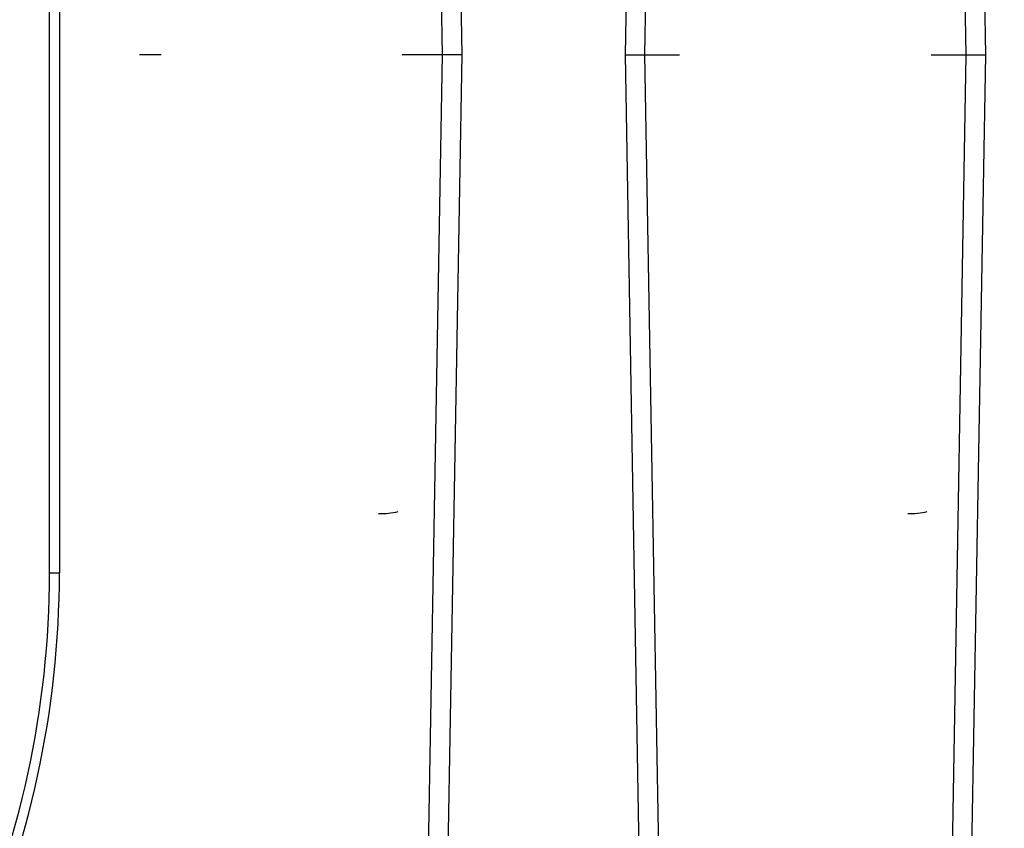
# Model space of a CAD drawing. Header units: inches. Extents: x 113 to 184, y 91 to 194.
# Tile 16 of 20: x 160 to 173, y 107 to 117. Entities that reach past the tile are written whole.
import ezdxf

# ---------------------------------------------------------------- set-up
doc = ezdxf.new("R2010")
doc.units = ezdxf.units.IN
doc.header["$MEASUREMENT"] = 0
doc.layers.add('N0', color=255, linetype='Continuous')

msp = doc.modelspace()

# ---------------------------------------------------------------- linework, layer by layer
at = {"layer": 'N0', "color": 255}
for p, q in [((165.206, 133.076), (165.491, 116.76)), ((165.454, 133.072), (165.739, 116.76)), ((167.818, 116.76), (168.078, 131.687)), ((168.066, 116.76), (168.326, 131.683)), ((171.881, 131.683), (172.141, 116.76)), ((172.129, 131.675), (172.389, 116.76)), ((160.504, 110.181), (160.504, 123.356)), ((160.63, 123.357), (160.63, 110.182)), ((161.924, 116.76), (161.647, 116.76)), ((165.491, 116.76), (164.982, 116.76)), ((165.491, 116.76), (165.206, 100.443)), ((165.739, 116.76), (165.454, 100.447)), ((165.739, 116.76), (165.491, 116.76)), ((167.818, 116.76), (168.066, 116.76)), ((168.078, 101.832), (167.818, 116.76)), ((168.326, 101.837), (168.066, 116.76)), ((168.066, 116.76), (168.505, 116.76)), ((171.702, 116.76), (172.141, 116.76)), ((172.141, 116.76), (171.881, 101.837)), ((172.389, 116.76), (172.129, 101.844)), ((172.141, 116.76), (172.389, 116.76))]:
    msp.add_line(p, q, dxfattribs=at)
for points in [[(161.924, 116.76, 2.052268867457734e-289, 2.052268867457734e-289, 0.001315), (161.949, 118.391, 2.052268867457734e-289, 2.052268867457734e-289, 0.001212), (161.965, 120.019, 2.052268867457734e-289, 2.052268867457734e-289, 0.001175), (161.974, 121.634, 2.052268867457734e-289, 2.052268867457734e-289, 0.00131), (161.975, 123.29, 2.052268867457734e-289, 2.052268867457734e-289, 0.00126), (161.967, 124.919, 2.052268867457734e-289, 2.052268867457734e-289, 0.001276), (161.951, 126.548, 2.052268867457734e-289, 2.052268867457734e-289, 0.001338), (161.926, 128.193, 2.052268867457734e-289, 2.052268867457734e-289, 0.001298), (161.893, 129.824, 2.052268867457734e-289, 2.052268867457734e-289, 0.001368), (161.851, 131.451, 2.052268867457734e-289, 2.052268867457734e-289, 0.001285), (161.8, 133.076, 2.052268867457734e-289, 2.052268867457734e-289, 0)], [(162.172, 116.76, 2.052268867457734e-289, 2.052268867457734e-289, 0.002076), (162.199, 118.318, 2.052268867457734e-289, 2.052268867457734e-289, 0.002562), (162.215, 120.012, 2.052268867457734e-289, 2.052268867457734e-289, 0.000309), (162.223, 121.767, 2.052268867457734e-289, 2.052268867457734e-289, 0.002458), (162.227, 123.25, 2.052268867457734e-289, 2.052268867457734e-289, 0.000531), (162.215, 124.944, 2.052268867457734e-289, 2.052268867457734e-289, 0.000188), (162.201, 126.654, 2.052268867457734e-289, 2.052268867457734e-289, 0.002877), (162.177, 128.158, 2.052268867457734e-289, 2.052268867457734e-289, 0.000281), (162.142, 129.896, 2.052268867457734e-289, 2.052268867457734e-289, 0.002704), (162.1, 131.617, 2.052268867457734e-289, 2.052268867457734e-289, 0.002451), (162.048, 133.152, 2.052268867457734e-289, 2.052268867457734e-289, 0)], [(168.505, 116.76, 2.052268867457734e-289, 2.052268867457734e-289, 0.001337), (168.53, 118.404, 2.052268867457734e-289, 2.052268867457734e-289, 0.001239), (168.547, 120.059, 2.052268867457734e-289, 2.052268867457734e-289, 0.001262), (168.556, 121.733, 2.052268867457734e-289, 2.052268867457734e-289, 0.001263), (168.556, 123.393, 2.052268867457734e-289, 2.052268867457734e-289, 0.001279), (168.547, 125.051, 2.052268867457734e-289, 2.052268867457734e-289, 0.001302), (168.53, 126.71, 2.052268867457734e-289, 2.052268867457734e-289, 0.001337), (168.504, 128.379, 2.052268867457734e-289, 2.052268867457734e-289, 0.001414), (168.469, 130.046, 2.052268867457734e-289, 2.052268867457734e-289, 0.001195), (168.425, 131.683, 2.052268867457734e-289, 2.052268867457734e-289, 0)], [(168.753, 116.76, 2.052268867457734e-289, 2.052268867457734e-289, 0.002155), (168.78, 118.303, 2.052268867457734e-289, 2.052268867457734e-289, 0.002184), (168.796, 120.087, 2.052268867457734e-289, 2.052268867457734e-289, 0.000179), (168.805, 121.774, 2.052268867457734e-289, 2.052268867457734e-289, 0.002667), (168.805, 123.371, 2.052268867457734e-289, 2.052268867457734e-289, 0.000085), (168.795, 125.148, 2.052268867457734e-289, 2.052268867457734e-289, 0.002735), (168.781, 126.726, 2.052268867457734e-289, 2.052268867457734e-289, 0.000157), (168.753, 128.415, 2.052268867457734e-289, 2.052268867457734e-289, 0.002195), (168.717, 130.222, 2.052268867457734e-289, 2.052268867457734e-289, 0.002526), (168.673, 131.751, 2.052268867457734e-289, 2.052268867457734e-289, 0)], [(161.49, 127.108, 2.052268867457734e-289, 2.052268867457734e-289, -0.001568), (161.491, 125.848, 2.052268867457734e-289, 2.052268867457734e-289, -0.000543), (161.489, 124.732, 2.052268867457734e-289, 2.052268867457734e-289, -0.000994), (161.48, 123.276, 2.052268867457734e-289, 2.052268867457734e-289, -0.000265), (161.468, 121.934, 2.052268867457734e-289, 2.052268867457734e-289, -0.000266), (161.456, 120.593, 2.052268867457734e-289, 2.052268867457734e-289, -0.001001), (161.439, 119.138, 2.052268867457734e-289, 2.052268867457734e-289, -0.000522), (161.422, 118.019, 2.052268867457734e-289, 2.052268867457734e-289, -0.001543), (161.399, 116.76, 2.052268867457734e-289, 2.052268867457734e-289, 0)], [(161.738, 127.132, 2.052268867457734e-289, 2.052268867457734e-289, -0.000621), (161.737, 125.836, 2.052268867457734e-289, 2.052268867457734e-289, -0.000468), (161.733, 124.587, 2.052268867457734e-289, 2.052268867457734e-289, -0.000614), (161.726, 123.243, 2.052268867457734e-289, 2.052268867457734e-289, -0.000557), (161.716, 121.945, 2.052268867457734e-289, 2.052268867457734e-289, -0.000563), (161.703, 120.648, 2.052268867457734e-289, 2.052268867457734e-289, -0.000611), (161.686, 119.31, 2.052268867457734e-289, 2.052268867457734e-289, -0.000458), (161.669, 118.054, 2.052268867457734e-289, 2.052268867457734e-289, -0.000449), (161.647, 116.76, 2.052268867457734e-289, 2.052268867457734e-289, 0)], [(164.684, 122.584, 2.052268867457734e-289, 2.052268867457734e-289, 0.001165), (164.68, 121.867, 2.052268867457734e-289, 2.052268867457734e-289, 0.001199), (164.681, 121.235, 2.052268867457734e-289, 2.052268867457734e-289, 0.000961), (164.685, 120.417, 2.052268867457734e-289, 2.052268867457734e-289, 0.000457), (164.691, 119.672, 2.052268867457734e-289, 2.052268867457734e-289, 0.000459), (164.698, 118.927, 2.052268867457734e-289, 2.052268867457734e-289, 0.000964), (164.708, 118.109, 2.052268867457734e-289, 2.052268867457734e-289, 0.001176), (164.719, 117.479, 2.052268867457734e-289, 2.052268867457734e-289, 0.001133), (164.734, 116.76, 2.052268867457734e-289, 2.052268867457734e-289, 0)], [(164.932, 122.56, 2.052268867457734e-289, 2.052268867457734e-289, 0.00065), (164.932, 121.835, 2.052268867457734e-289, 2.052268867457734e-289, 0.00055), (164.935, 121.11, 2.052268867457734e-289, 2.052268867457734e-289, 0.000548), (164.939, 120.385, 2.052268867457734e-289, 2.052268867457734e-289, 0.000522), (164.944, 119.663, 2.052268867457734e-289, 2.052268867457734e-289, 0.000569), (164.951, 118.935, 2.052268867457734e-289, 2.052268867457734e-289, 0.000541), (164.96, 118.21, 2.052268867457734e-289, 2.052268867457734e-289, 0.000547), (164.97, 117.485, 2.052268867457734e-289, 2.052268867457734e-289, 0.000448), (164.982, 116.76, 2.052268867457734e-289, 2.052268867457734e-289, 0)], [(171.403, 122.584, 2.052268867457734e-289, 2.052268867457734e-289, 0.001165), (171.4, 121.867, 2.052268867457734e-289, 2.052268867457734e-289, 0.001199), (171.4, 121.235, 2.052268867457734e-289, 2.052268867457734e-289, 0.000961), (171.405, 120.417, 2.052268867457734e-289, 2.052268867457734e-289, 0.000457), (171.411, 119.672, 2.052268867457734e-289, 2.052268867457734e-289, 0.000459), (171.418, 118.927, 2.052268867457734e-289, 2.052268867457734e-289, 0.000964), (171.428, 118.109, 2.052268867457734e-289, 2.052268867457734e-289, 0.001176), (171.438, 117.479, 2.052268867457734e-289, 2.052268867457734e-289, 0.001133), (171.454, 116.76, 2.052268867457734e-289, 2.052268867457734e-289, 0)], [(171.651, 122.56, 2.052268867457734e-289, 2.052268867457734e-289, 0.00065), (171.652, 121.835, 2.052268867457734e-289, 2.052268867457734e-289, 0.00055), (171.654, 121.11, 2.052268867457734e-289, 2.052268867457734e-289, 0.000548), (171.658, 120.385, 2.052268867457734e-289, 2.052268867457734e-289, 0.000522), (171.664, 119.663, 2.052268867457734e-289, 2.052268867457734e-289, 0.000569), (171.671, 118.935, 2.052268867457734e-289, 2.052268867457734e-289, 0.000541), (171.68, 118.21, 2.052268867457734e-289, 2.052268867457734e-289, 0.000547), (171.69, 117.485, 2.052268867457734e-289, 2.052268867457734e-289, 0.000448), (171.702, 116.76, 2.052268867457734e-289, 2.052268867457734e-289, 0)], [(161.647, 116.76, 2.052268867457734e-289, 2.052268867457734e-289, 0.000022), (161.612, 116.76, 2.052268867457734e-289, 2.052268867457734e-289, -0.000066), (161.578, 116.76, 2.052268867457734e-289, 2.052268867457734e-289, 0.000066), (161.541, 116.76, 2.052268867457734e-289, 2.052268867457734e-289, -0.000084), (161.505, 116.76, 2.052268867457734e-289, 2.052268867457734e-289, 0.000071), (161.47, 116.76, 2.052268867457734e-289, 2.052268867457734e-289, -0.000016), (161.434, 116.76, 2.052268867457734e-289, 2.052268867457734e-289, -0.000007), (161.399, 116.76, 2.052268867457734e-289, 2.052268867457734e-289, 0)], [(161.399, 116.76, 2.052268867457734e-289, 2.052268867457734e-289, -0.001543), (161.422, 115.5, 2.052268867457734e-289, 2.052268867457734e-289, -0.000522), (161.439, 114.382, 2.052268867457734e-289, 2.052268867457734e-289, -0.001001), (161.456, 112.926, 2.052268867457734e-289, 2.052268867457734e-289, -0.000266), (161.468, 111.586, 2.052268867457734e-289, 2.052268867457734e-289, -0.000265), (161.48, 110.243, 2.052268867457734e-289, 2.052268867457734e-289, -0.000994), (161.489, 108.788, 2.052268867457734e-289, 2.052268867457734e-289, -0.000543), (161.491, 107.671, 2.052268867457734e-289, 2.052268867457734e-289, -0.001568), (161.49, 106.411, 2.052268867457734e-289, 2.052268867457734e-289, 0)], [(161.647, 116.76, 2.052268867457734e-289, 2.052268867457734e-289, -0.000611), (161.669, 115.463, 2.052268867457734e-289, 2.052268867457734e-289, -0.000464), (161.686, 114.213, 2.052268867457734e-289, 2.052268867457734e-289, -0.000604), (161.703, 112.872, 2.052268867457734e-289, 2.052268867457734e-289, -0.000557), (161.716, 111.574, 2.052268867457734e-289, 2.052268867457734e-289, -0.000563), (161.726, 110.276, 2.052268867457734e-289, 2.052268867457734e-289, -0.000618), (161.733, 108.938, 2.052268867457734e-289, 2.052268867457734e-289, -0.000463), (161.737, 107.682, 2.052268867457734e-289, 2.052268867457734e-289, -0.000457), (161.738, 106.387, 2.052268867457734e-289, 2.052268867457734e-289, 0)], [(161.8, 100.443, 2.052268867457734e-289, 2.052268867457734e-289, 0.001514), (161.851, 102.076, 2.052268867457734e-289, 2.052268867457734e-289, 0.001364), (161.893, 103.696, 2.052268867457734e-289, 2.052268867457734e-289, 0.001297), (161.926, 105.326, 2.052268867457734e-289, 2.052268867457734e-289, 0.001338), (161.951, 106.971, 2.052268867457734e-289, 2.052268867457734e-289, 0.001276), (161.967, 108.601, 2.052268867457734e-289, 2.052268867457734e-289, 0.00126), (161.975, 110.229, 2.052268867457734e-289, 2.052268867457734e-289, 0.00131), (161.974, 111.886, 2.052268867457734e-289, 2.052268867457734e-289, 0.001174), (161.965, 113.502, 2.052268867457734e-289, 2.052268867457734e-289, 0.00122), (161.949, 115.131, 2.052268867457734e-289, 2.052268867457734e-289, 0.001104), (161.924, 116.76, 2.052268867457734e-289, 2.052268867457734e-289, 0)], [(162.172, 116.76, 2.052268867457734e-289, 2.052268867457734e-289, -0.000001), (162.137, 116.76, 2.052268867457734e-289, 2.052268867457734e-289, -0.00002), (162.101, 116.76, 2.052268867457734e-289, 2.052268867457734e-289, 0.000056), (162.066, 116.76, 2.052268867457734e-289, 2.052268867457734e-289, -0.000077), (162.031, 116.76, 2.052268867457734e-289, 2.052268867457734e-289, 0.000062), (161.994, 116.76, 2.052268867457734e-289, 2.052268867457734e-289, -0.000064), (161.959, 116.76, 2.052268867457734e-289, 2.052268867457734e-289, 0.000017), (161.924, 116.76, 2.052268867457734e-289, 2.052268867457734e-289, 0)], [(162.048, 100.368, 2.052268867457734e-289, 2.052268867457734e-289, 0.002451), (162.1, 101.902, 2.052268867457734e-289, 2.052268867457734e-289, 0.002704), (162.142, 103.624, 2.052268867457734e-289, 2.052268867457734e-289, 0.000281), (162.177, 105.361, 2.052268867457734e-289, 2.052268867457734e-289, 0.002877), (162.201, 106.866, 2.052268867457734e-289, 2.052268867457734e-289, 0.000188), (162.215, 108.576, 2.052268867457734e-289, 2.052268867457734e-289, 0.000531), (162.227, 110.269, 2.052268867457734e-289, 2.052268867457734e-289, 0.002458), (162.223, 111.752, 2.052268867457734e-289, 2.052268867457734e-289, 0.000309), (162.215, 113.507, 2.052268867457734e-289, 2.052268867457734e-289, 0.002562), (162.199, 115.201, 2.052268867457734e-289, 2.052268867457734e-289, 0.002077), (162.172, 116.76, 2.052268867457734e-289, 2.052268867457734e-289, 0)], [(164.734, 116.76, 2.052268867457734e-289, 2.052268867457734e-289, 0.001134), (164.719, 116.04, 2.052268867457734e-289, 2.052268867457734e-289, 0.001176), (164.708, 115.411, 2.052268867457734e-289, 2.052268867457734e-289, 0.000964), (164.698, 114.592, 2.052268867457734e-289, 2.052268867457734e-289, 0.000459), (164.691, 113.847, 2.052268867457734e-289, 2.052268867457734e-289, 0.000457), (164.685, 113.102, 2.052268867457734e-289, 2.052268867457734e-289, 0.000961), (164.681, 112.284, 2.052268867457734e-289, 2.052268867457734e-289, 0.001199), (164.68, 111.653, 2.052268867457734e-289, 2.052268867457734e-289, 0.001165), (164.684, 110.935, 2.052268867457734e-289, 2.052268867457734e-289, 0)], [(164.982, 116.76, 2.052268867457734e-289, 2.052268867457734e-289, 0.000021), (164.947, 116.76, 2.052268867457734e-289, 2.052268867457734e-289, -0.000064), (164.913, 116.76, 2.052268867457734e-289, 2.052268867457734e-289, 0.000062), (164.876, 116.76, 2.052268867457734e-289, 2.052268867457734e-289, -0.000074), (164.84, 116.76, 2.052268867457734e-289, 2.052268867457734e-289, 0.000051), (164.805, 116.76, 2.052268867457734e-289, 2.052268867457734e-289, -0.000012), (164.77, 116.76, 2.052268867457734e-289, 2.052268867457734e-289, 0.000007), (164.734, 116.76, 2.052268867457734e-289, 2.052268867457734e-289, 0)], [(164.982, 116.76, 2.052268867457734e-289, 2.052268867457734e-289, 0.000639), (164.97, 116.035, 2.052268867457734e-289, 2.052268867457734e-289, 0.000543), (164.96, 115.31, 2.052268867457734e-289, 2.052268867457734e-289, 0.000544), (164.951, 114.585, 2.052268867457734e-289, 2.052268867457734e-289, 0.000521), (164.944, 113.863, 2.052268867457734e-289, 2.052268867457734e-289, 0.00057), (164.939, 113.134, 2.052268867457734e-289, 2.052268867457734e-289, 0.000545), (164.935, 112.409, 2.052268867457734e-289, 2.052268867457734e-289, 0.000553), (164.932, 111.685, 2.052268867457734e-289, 2.052268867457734e-289, 0.000455), (164.932, 110.959, 2.052268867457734e-289, 2.052268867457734e-289, 0)], [(168.425, 101.837, 2.052268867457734e-289, 2.052268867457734e-289, 0.001486), (168.469, 103.482, 2.052268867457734e-289, 2.052268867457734e-289, 0.001357), (168.504, 105.139, 2.052268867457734e-289, 2.052268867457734e-289, 0.001339), (168.53, 106.809, 2.052268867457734e-289, 2.052268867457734e-289, 0.001303), (168.547, 108.468, 2.052268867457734e-289, 2.052268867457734e-289, 0.001279), (168.556, 110.127, 2.052268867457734e-289, 2.052268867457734e-289, 0.001263), (168.556, 111.786, 2.052268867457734e-289, 2.052268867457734e-289, 0.00126), (168.547, 113.457, 2.052268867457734e-289, 2.052268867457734e-289, 0.001275), (168.53, 115.111, 2.052268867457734e-289, 2.052268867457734e-289, 0.001084), (168.505, 116.76, 2.052268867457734e-289, 2.052268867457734e-289, 0)], [(168.505, 116.76, 2.052268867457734e-289, 2.052268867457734e-289, 0.000023), (168.54, 116.76, 2.052268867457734e-289, 2.052268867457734e-289, -0.000065), (168.575, 116.76, 2.052268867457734e-289, 2.052268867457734e-289, 0.000062), (168.612, 116.76, 2.052268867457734e-289, 2.052268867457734e-289, -0.000075), (168.648, 116.76, 2.052268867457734e-289, 2.052268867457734e-289, 0.000052), (168.683, 116.76, 2.052268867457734e-289, 2.052268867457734e-289, -0.000014), (168.718, 116.76, 2.052268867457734e-289, 2.052268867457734e-289, 0.000007), (168.753, 116.76, 2.052268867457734e-289, 2.052268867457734e-289, 0)], [(168.673, 101.768, 2.052268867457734e-289, 2.052268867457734e-289, 0.002526), (168.717, 103.297, 2.052268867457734e-289, 2.052268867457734e-289, 0.002195), (168.753, 105.105, 2.052268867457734e-289, 2.052268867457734e-289, 0.000157), (168.781, 106.793, 2.052268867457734e-289, 2.052268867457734e-289, 0.002735), (168.795, 108.372, 2.052268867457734e-289, 2.052268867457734e-289, 0.000085), (168.805, 110.149, 2.052268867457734e-289, 2.052268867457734e-289, 0.002667), (168.805, 111.745, 2.052268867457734e-289, 2.052268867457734e-289, 0.000179), (168.796, 113.432, 2.052268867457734e-289, 2.052268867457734e-289, 0.002184), (168.78, 115.216, 2.052268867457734e-289, 2.052268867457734e-289, 0.002155), (168.753, 116.76, 2.052268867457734e-289, 2.052268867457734e-289, 0)], [(171.454, 116.76, 2.052268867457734e-289, 2.052268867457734e-289, 0.001134), (171.438, 116.04, 2.052268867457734e-289, 2.052268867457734e-289, 0.001176), (171.428, 115.411, 2.052268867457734e-289, 2.052268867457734e-289, 0.000964), (171.418, 114.592, 2.052268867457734e-289, 2.052268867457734e-289, 0.000459), (171.411, 113.847, 2.052268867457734e-289, 2.052268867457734e-289, 0.000457), (171.405, 113.102, 2.052268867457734e-289, 2.052268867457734e-289, 0.000961), (171.4, 112.284, 2.052268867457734e-289, 2.052268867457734e-289, 0.001199), (171.4, 111.653, 2.052268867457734e-289, 2.052268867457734e-289, 0.001165), (171.403, 110.935, 2.052268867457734e-289, 2.052268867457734e-289, 0)], [(171.454, 116.76, 2.052268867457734e-289, 2.052268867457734e-289, -0.000001), (171.489, 116.76, 2.052268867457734e-289, 2.052268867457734e-289, -0.000019), (171.525, 116.76, 2.052268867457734e-289, 2.052268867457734e-289, 0.000055), (171.56, 116.76, 2.052268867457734e-289, 2.052268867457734e-289, -0.000076), (171.595, 116.76, 2.052268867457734e-289, 2.052268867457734e-289, 0.000063), (171.632, 116.76, 2.052268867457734e-289, 2.052268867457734e-289, -0.000065), (171.667, 116.76, 2.052268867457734e-289, 2.052268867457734e-289, 0.000017), (171.702, 116.76, 2.052268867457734e-289, 2.052268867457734e-289, 0)], [(171.702, 116.76, 2.052268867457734e-289, 2.052268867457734e-289, 0.000639), (171.69, 116.035, 2.052268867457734e-289, 2.052268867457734e-289, 0.000543), (171.68, 115.31, 2.052268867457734e-289, 2.052268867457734e-289, 0.000544), (171.671, 114.585, 2.052268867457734e-289, 2.052268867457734e-289, 0.000521), (171.664, 113.863, 2.052268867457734e-289, 2.052268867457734e-289, 0.00057), (171.658, 113.134, 2.052268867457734e-289, 2.052268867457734e-289, 0.000545), (171.654, 112.409, 2.052268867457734e-289, 2.052268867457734e-289, 0.000553), (171.652, 111.685, 2.052268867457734e-289, 2.052268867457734e-289, 0.000455), (171.651, 110.959, 2.052268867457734e-289, 2.052268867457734e-289, 0)], [(164.684, 110.935, 2.052268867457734e-289, 2.052268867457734e-289, 0.002867), (164.682, 109.65, 2.052268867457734e-289, 2.052268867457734e-289, 0.000901), (164.686, 108.501, 2.052268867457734e-289, 2.052268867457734e-289, 0.001963), (164.703, 107.016, 2.052268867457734e-289, 2.052268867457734e-289, 0.00052), (164.724, 105.653, 2.052268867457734e-289, 2.052268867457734e-289, 0.000503), (164.748, 104.276, 2.052268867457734e-289, 2.052268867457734e-289, 0.001862), (164.779, 102.789, 2.052268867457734e-289, 2.052268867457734e-289, 0.001184), (164.813, 101.656, 2.052268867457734e-289, 2.052268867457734e-289, 0.003202), (164.858, 100.368, 2.052268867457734e-289, 2.052268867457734e-289, 0)], [(164.932, 110.959, 2.052268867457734e-289, 2.052268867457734e-289, 0.001103), (164.934, 109.644, 2.052268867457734e-289, 2.052268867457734e-289, 0.000953), (164.942, 108.351, 2.052268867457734e-289, 2.052268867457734e-289, 0.001082), (164.955, 107.016, 2.052268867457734e-289, 2.052268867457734e-289, 0.001059), (164.974, 105.7, 2.052268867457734e-289, 2.052268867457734e-289, 0.001074), (164.998, 104.387, 2.052268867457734e-289, 2.052268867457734e-289, 0.001161), (165.029, 103.06, 2.052268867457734e-289, 2.052268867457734e-289, 0.001025), (165.064, 101.757, 2.052268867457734e-289, 2.052268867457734e-289, 0.000997), (165.106, 100.443, 2.052268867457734e-289, 2.052268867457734e-289, 0)], [(171.403, 110.935, 2.052268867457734e-289, 2.052268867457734e-289, 0.00248), (171.402, 109.82, 2.052268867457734e-289, 2.052268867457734e-289, 0.000793), (171.405, 108.825, 2.052268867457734e-289, 2.052268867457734e-289, 0.001681), (171.418, 107.536, 2.052268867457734e-289, 2.052268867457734e-289, 0.000445), (171.434, 106.353, 2.052268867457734e-289, 2.052268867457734e-289, 0.000433), (171.451, 105.159, 2.052268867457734e-289, 2.052268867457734e-289, 0.001611), (171.475, 103.869, 2.052268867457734e-289, 2.052268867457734e-289, 0.000989), (171.5, 102.886, 2.052268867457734e-289, 2.052268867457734e-289, 0.002712), (171.534, 101.768, 2.052268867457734e-289, 2.052268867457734e-289, 0)], [(171.651, 110.959, 2.052268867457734e-289, 2.052268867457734e-289, 0.000972), (171.653, 109.819, 2.052268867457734e-289, 2.052268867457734e-289, 0.00082), (171.659, 108.697, 2.052268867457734e-289, 2.052268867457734e-289, 0.00094), (171.669, 107.539, 2.052268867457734e-289, 2.052268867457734e-289, 0.000911), (171.683, 106.397, 2.052268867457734e-289, 2.052268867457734e-289, 0.000922), (171.701, 105.258, 2.052268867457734e-289, 2.052268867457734e-289, 0.000988), (171.724, 104.108, 2.052268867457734e-289, 2.052268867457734e-289, 0.000878), (171.751, 102.977, 2.052268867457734e-289, 2.052268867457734e-289, 0.00083), (171.782, 101.837, 2.052268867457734e-289, 2.052268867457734e-289, 0)]]:
    msp.add_lwpolyline(points, format="xyseb", dxfattribs=at)
for centre, radius, start, end in [((165.524, 116.76), 18.571, 279.2338, 80.7662), ((165.524, 116.76), 18.298, 279.2338, 80.7662), ((165.524, 116.76), 18.342, 279.2338, 80.7662), ((165.524, 116.76), 18.069, 285.695, 80.7662), ((165.524, 116.76), 17.611, 285.695, 80.7662), ((165.524, 116.76), 17.022, 282.5707, 90), ((164.733, 111.72), 0.786, 266.399, 284.6314), ((171.453, 111.72), 0.786, 266.399, 284.6315), ((148.459, 110.181), 12.045, 311.2595, 359.9998), ((148.459, 110.182), 12.171, 311.2595, 359.9998), ((160.536, 113.78), 3.599, 269.501, 271.4987)]:
    msp.add_arc(centre, radius, start, end, dxfattribs=at)

doc.saveas('drawing.dxf')
